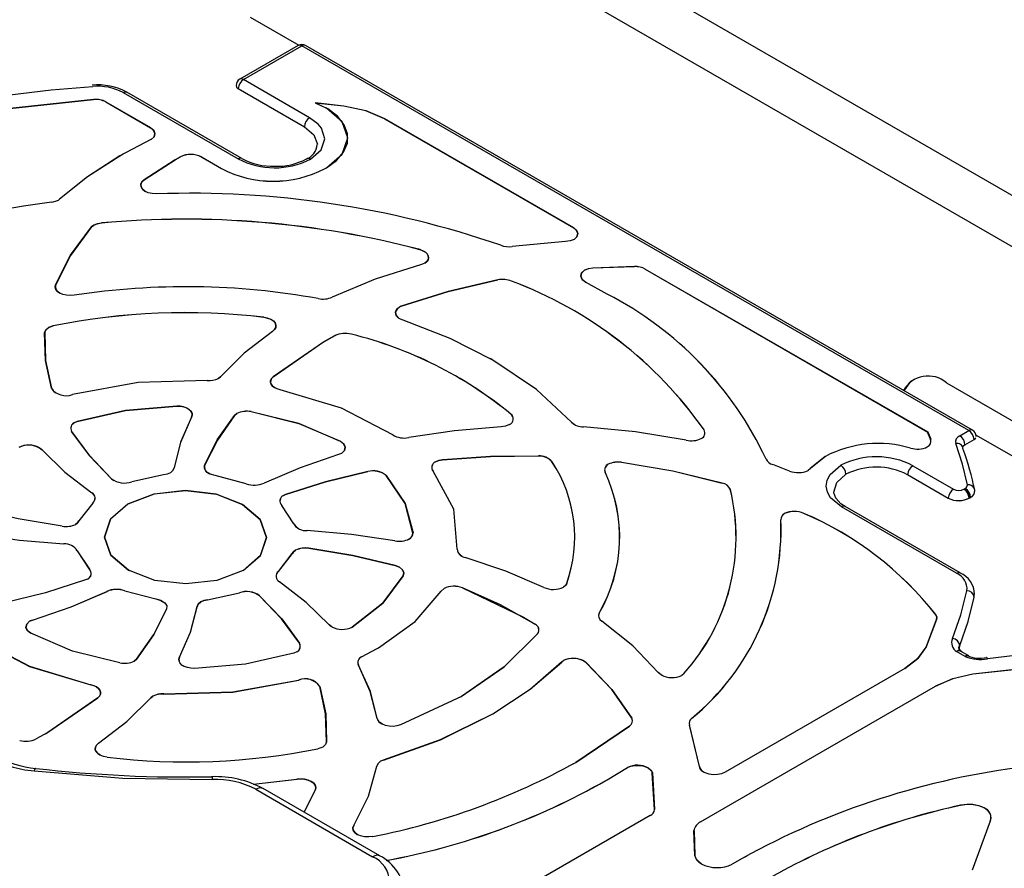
# Model space of a CAD drawing. Header units: millimetres. Extents: x 0 to 1397, y 0 to 1080.
# Tile 24 of 27: x 1110 to 1177, y 934 to 992. Entities that reach past the tile are written whole.
import ezdxf

# ---------------------------------------------------------------- set-up
doc = ezdxf.new("R2010")
doc.units = ezdxf.units.MM
doc.header["$LTSCALE"] = 5

msp = doc.modelspace()

# ---------------------------------------------------------------- linework, layer by layer
for p, q in [((1128.748, 1008.434), (1253.057, 936.672)), ((1250.034, 934.927), (1125.725, 1006.689)), ((1125.833, 992.337), (1129.139, 990.429)), ((1129.103, 990.41), (1125.127, 988.115)), ((1125.377, 988.09), (1129.353, 990.385)), ((1174.702, 964.206), (1129.353, 990.385)), ((1174.952, 964.23), (1129.603, 990.41)), ((1129.879, 985.491), (1125.377, 988.09)), ((1117.197, 987.205), (1125.023, 982.687)), ((1125.272, 982.712), (1117.443, 987.232)), ((1125.023, 987.478), (1129.526, 984.879)), ((1108.509, 986.013), (1115.184, 986.734)), ((1115.185, 986.729), (1108.51, 986.008)), ((1115.184, 986.734), (1115.185, 986.729)), ((1116.029, 986.565), (1116.026, 986.561)), ((1116.026, 986.561), (1119.057, 984.811)), ((1116.029, 986.565), (1119.06, 984.815)), ((1130.252, 986.51), (1132.214, 986.292)), ((1130.252, 986.51), (1131.017, 986.148)), ((1132.213, 986.287), (1130.268, 986.503)), ((1132.213, 986.287), (1132.214, 986.292)), ((1134.97, 985.428), (1134.967, 985.423)), ((1134.967, 985.423), (1147.813, 978.008)), ((1134.97, 985.428), (1147.815, 978.012)), ((1119.057, 984.811), (1119.06, 984.815)), ((1119.081, 983.997), (1116.97, 982.886)), ((1119.105, 984.009), (1119.081, 983.997)), ((1117.204, 983.009), (1116.967, 982.885)), ((1116.97, 982.886), (1116.967, 982.885)), ((1120.732, 982.626), (1121.087, 982.826)), ((1121.089, 982.822), (1120.734, 982.622)), ((1121.089, 982.822), (1121.087, 982.826)), ((1122.518, 982.819), (1122.516, 982.815)), ((1122.516, 982.815), (1123.881, 982.026)), ((1122.518, 982.819), (1123.884, 982.031)), ((1118.622, 981.269), (1120.732, 982.626)), ((1120.734, 982.622), (1118.625, 981.265)), ((1120.734, 982.622), (1120.732, 982.626)), ((1123.881, 982.026), (1123.884, 982.031)), ((1130.925, 982.03), (1130.971, 982.057)), ((1130.925, 982.03), (1130.927, 982.026)), ((1130.927, 982.026), (1130.973, 982.053)), ((1130.971, 982.057), (1131.017, 982.084)), ((1130.971, 982.057), (1130.973, 982.053)), ((1130.973, 982.053), (1131.02, 982.08)), ((1131.017, 982.084), (1131.02, 982.08)), ((1118.625, 981.265), (1118.622, 981.269)), ((1112.773, 979.863), (1112.87, 979.938)), ((1112.873, 979.94), (1112.775, 979.864)), ((1112.87, 979.938), (1112.873, 979.94)), ((1115.051, 978.062), (1115.198, 978.188)), ((1115.201, 978.184), (1115.054, 978.059)), ((1115.201, 978.184), (1115.198, 978.188)), ((1115.719, 978.324), (1115.718, 978.328)), ((1115.054, 978.059), (1115.051, 978.062)), ((1147.813, 978.008), (1147.815, 978.012)), ((1147.283, 977.062), (1143.658, 976.728)), ((1137.381, 976.508), (1137.382, 976.513)), ((1137.714, 975.59), (1137.477, 975.5)), ((1148.566, 975.12), (1148.564, 975.124)), ((1149.131, 975.268), (1151.965, 975.365)), ((1151.965, 975.36), (1149.131, 975.263)), ((1149.131, 975.263), (1149.131, 975.268)), ((1151.965, 975.36), (1151.965, 975.365)), ((1152.7, 975.192), (1152.698, 975.188)), ((1152.698, 975.188), (1171.9, 964.103)), ((1152.7, 975.192), (1171.903, 964.107)), ((1112.602, 974.11), (1112.605, 974.106)), ((1142.68, 974.453), (1142.678, 974.458)), ((1143.605, 974.37), (1143.607, 974.374)), ((1150.109, 973.494), (1148.646, 974.297)), ((1150.112, 973.492), (1149.859, 973.631)), ((1150.109, 973.494), (1150.112, 973.492)), ((1135.974, 972.607), (1136.105, 972.663)), ((1135.977, 972.602), (1135.974, 972.607)), ((1136.107, 972.658), (1135.977, 972.602)), ((1136.107, 972.658), (1136.105, 972.663)), ((1126.772, 971.904), (1126.773, 971.909)), ((1111.863, 970.848), (1111.86, 970.851)), ((1112.113, 971.217), (1112.443, 971.329)), ((1112.113, 971.217), (1112.116, 971.213)), ((1112.444, 971.324), (1112.116, 971.213)), ((1112.444, 971.324), (1112.443, 971.329)), ((1127.351, 970.954), (1127.349, 970.953)), ((1132.717, 970.757), (1132.718, 970.762)), ((1127.396, 967.869), (1130.815, 970.232)), ((1130.817, 970.228), (1127.399, 967.865)), ((1130.815, 970.232), (1131.589, 970.662)), ((1130.817, 970.228), (1130.815, 970.232)), ((1131.591, 970.658), (1130.817, 970.228)), ((1131.591, 970.658), (1131.589, 970.662)), ((1142.334, 969.002), (1142.143, 969.099)), ((1142.331, 969.004), (1142.334, 969.002)), ((1123.668, 967.749), (1123.809, 967.869)), ((1123.812, 967.871), (1123.67, 967.751)), ((1123.809, 967.869), (1123.812, 967.871)), ((1127.399, 967.865), (1127.396, 967.869)), ((1173.172, 967.459), (1202.588, 950.478)), ((1112.32, 967.087), (1112.316, 967.089)), ((1120.841, 965.867), (1120.84, 965.872)), ((1125.897, 965.487), (1125.898, 965.492)), ((1113.883, 964.742), (1114.075, 964.819)), ((1113.883, 964.742), (1113.885, 964.737)), ((1114.077, 964.814), (1113.885, 964.737)), ((1114.077, 964.814), (1114.075, 964.819)), ((1121.853, 965.107), (1121.85, 965.105)), ((1124.768, 965.23), (1124.927, 965.37)), ((1124.771, 965.226), (1124.768, 965.23)), ((1124.929, 965.366), (1124.771, 965.226)), ((1124.929, 965.366), (1124.927, 965.37)), ((1143.559, 965.318), (1143.562, 965.322)), ((1147.688, 964.769), (1147.691, 964.767)), ((1113.694, 964.148), (1113.69, 964.15)), ((1135.527, 963.906), (1134.352, 964.519)), ((1156.699, 964.243), (1156.702, 964.247)), ((1171.9, 964.103), (1171.903, 964.107)), ((1172.103, 963.61), (1171.9, 964.103)), ((1171.903, 964.107), (1172.106, 963.613)), ((1174.082, 963.847), (1174.702, 964.206)), ((1131.969, 963.47), (1131.971, 963.475)), ((1135.525, 963.907), (1135.527, 963.906)), ((1172.103, 963.61), (1172.106, 963.613)), ((1174.435, 963.235), (1175.056, 963.593)), ((1175.192, 963.897), (1200.329, 949.386)), ((1111.504, 963.038), (1111.686, 962.896)), ((1111.686, 962.896), (1111.683, 962.892)), ((1132.042, 962.654), (1131.844, 962.575)), ((1138.43, 962.069), (1138.428, 962.073)), ((1138.923, 962.206), (1138.922, 962.211)), ((1145.439, 962.47), (1145.439, 962.474)), ((1146.357, 962.081), (1146.36, 962.084)), ((1160.915, 962.258), (1160.919, 962.256)), ((1164.941, 962.444), (1163.921, 961.623)), ((1164.943, 962.445), (1163.925, 961.625)), ((1120.657, 961.661), (1120.661, 961.663)), ((1122.734, 961.839), (1122.738, 961.836)), ((1133.832, 961.413), (1133.831, 961.418)), ((1138.27, 961.435), (1138.267, 961.437)), ((1150.184, 961.91), (1150.182, 961.914)), ((1151.083, 962.041), (1151.083, 962.046)), ((1162.509, 961.45), (1161.364, 961.891)), ((1163.921, 961.623), (1163.768, 961.489)), ((1163.925, 961.625), (1163.77, 961.49)), ((1163.921, 961.623), (1163.925, 961.625)), ((1170.892, 961.815), (1173.658, 960.218)), ((1116.409, 960.92), (1116.406, 960.922)), ((1116.409, 960.92), (1116.574, 960.817)), ((1119.947, 961.195), (1117.781, 960.72)), ((1125.572, 960.586), (1123.459, 961.135)), ((1135.079, 961.138), (1135.082, 961.142)), ((1149.965, 961.37), (1149.962, 961.372)), ((1170.538, 961.203), (1173.305, 959.606)), ((1157.929, 960.627), (1157.93, 960.632)), ((1158.481, 960.19), (1158.484, 960.193)), ((1174.366, 960.218), (1174.409, 960.247)), ((1174.409, 960.247), (1174.459, 960.271)), ((1115.059, 959.97), (1115.062, 959.974)), ((1128.102, 959.792), (1128.239, 959.85)), ((1128.102, 959.792), (1128.105, 959.787)), ((1128.241, 959.846), (1128.105, 959.787)), ((1128.241, 959.846), (1128.239, 959.85)), ((1174.764, 959.64), (1174.719, 959.612)), ((1174.764, 959.64), (1174.812, 959.666)), ((1174.764, 959.633), (1174.764, 959.64)), ((1115.128, 959.273), (1114.177, 958.053)), ((1115.13, 959.275), (1114.181, 958.055)), ((1115.13, 959.275), (1115.128, 959.273)), ((1117.517, 959.206), (1117.515, 959.21)), ((1128.805, 957.86), (1127.982, 959.11)), ((1127.985, 959.108), (1127.982, 959.11)), ((1128.808, 957.857), (1127.985, 959.108)), ((1173.86, 954.494), (1166.035, 959.011)), ((1174.11, 954.519), (1166.285, 959.036)), ((1114.177, 958.053), (1114.181, 958.055)), ((1161.918, 958.133), (1161.915, 958.136)), ((1162.17, 958.551), (1162.168, 958.555)), ((1163.485, 958.571), (1163.482, 958.566)), ((1128.805, 957.86), (1128.808, 957.857)), ((1136.903, 957.233), (1136.906, 957.236)), ((1113.172, 956.489), (1113.172, 956.493)), ((1128.921, 956.061), (1128.918, 956.066)), ((1129.826, 956.192), (1129.827, 956.197)), ((1139.91, 956.145), (1139.913, 956.142)), ((1114.076, 956.028), (1114.073, 956.024)), ((1114.073, 956.024), (1114.896, 954.774)), ((1114.076, 956.028), (1114.899, 954.777)), ((1127.751, 954.612), (1128.7, 955.832)), ((1127.753, 954.608), (1128.704, 955.828)), ((1128.704, 955.828), (1128.7, 955.832)), ((1114.896, 954.774), (1114.899, 954.777)), ((1135.7, 955.018), (1135.701, 955.023)), ((1114.779, 954.096), (1114.642, 954.037)), ((1127.751, 954.612), (1127.753, 954.608)), ((1136.245, 954.314), (1136.248, 954.317)), ((1127.822, 953.912), (1127.819, 953.914)), ((1138.823, 953.279), (1139.015, 953.464)), ((1139.017, 953.46), (1138.827, 953.275)), ((1139.017, 953.46), (1139.015, 953.464)), ((1140.271, 953.501), (1140.273, 953.505)), ((1140.273, 953.505), (1144.413, 951.505)), ((1147.361, 953.809), (1147.365, 953.812)), ((1116.101, 953.257), (1116.099, 953.261)), ((1117.309, 953.301), (1117.307, 953.296)), ((1117.307, 953.296), (1119.421, 952.748)), ((1117.309, 953.301), (1119.422, 952.753)), ((1119.421, 952.748), (1119.422, 952.753)), ((1122.934, 952.692), (1125.1, 953.167)), ((1122.934, 952.692), (1122.935, 952.687)), ((1122.935, 952.687), (1125.102, 953.162)), ((1125.102, 953.162), (1125.1, 953.167)), ((1126.472, 952.961), (1126.475, 952.965)), ((1138.827, 953.275), (1138.823, 953.279)), ((1175.071, 952.859), (1175.073, 953.061)), ((1120.147, 952.048), (1120.143, 952.046)), ((1122.224, 952.221), (1122.22, 952.224)), ((1122.473, 952.554), (1122.47, 952.558)), ((1144.413, 951.505), (1145.202, 951.033)), ((1149.566, 951.79), (1149.569, 951.786)), ((1172.446, 951.674), (1172.449, 951.677)), ((1110.839, 951.234), (1111.037, 951.312)), ((1110.841, 951.229), (1110.839, 951.234)), ((1111.039, 951.308), (1110.841, 951.229)), ((1111.037, 951.312), (1111.039, 951.308)), ((1131.377, 950.849), (1131.195, 950.991)), ((1131.195, 950.991), (1131.198, 950.99)), ((1131.328, 950.88), (1131.198, 950.99)), ((1145.199, 951.028), (1145.202, 951.033)), ((1149.751, 951.235), (1149.749, 951.236)), ((1171.791, 949.476), (1172.508, 951.337)), ((1172.511, 951.34), (1171.795, 949.478)), ((1172.508, 951.337), (1172.511, 951.34)), ((1145.377, 950.382), (1145.38, 950.384)), ((1129.187, 949.734), (1129.191, 949.737)), ((1133.413, 948.814), (1134.46, 949.374)), ((1133.415, 948.81), (1134.463, 949.37)), ((1134.46, 949.374), (1134.506, 949.401)), ((1134.46, 949.374), (1134.463, 949.37)), ((1134.463, 949.37), (1134.509, 949.397)), ((1134.506, 949.401), (1134.553, 949.428)), ((1134.506, 949.401), (1134.509, 949.397)), ((1134.509, 949.397), (1134.555, 949.423)), ((1134.553, 949.428), (1134.555, 949.423)), ((1171.791, 949.476), (1171.795, 949.478)), ((1121.028, 948.78), (1121.031, 948.776)), ((1128.998, 949.146), (1128.806, 949.068)), ((1133.4, 948.808), (1133.413, 948.814)), ((1133.402, 948.804), (1133.4, 948.808)), ((1133.415, 948.81), (1133.402, 948.804)), ((1133.413, 948.814), (1133.415, 948.81)), ((1174.451, 948.841), (1173.872, 949.174)), ((1174.701, 948.865), (1174.122, 949.199)), ((1174.222, 949.141), (1174.122, 949.199)), ((1117.952, 948.515), (1118.11, 948.656)), ((1118.113, 948.657), (1117.954, 948.517)), ((1118.11, 948.656), (1118.113, 948.657)), ((1133.197, 948.237), (1133.194, 948.239)), ((1147.013, 948.459), (1147.131, 948.553)), ((1147.016, 948.455), (1147.013, 948.459)), ((1147.133, 948.549), (1147.016, 948.455)), ((1147.133, 948.549), (1147.131, 948.553)), ((1148.528, 948.527), (1148.67, 948.424)), ((1148.67, 948.424), (1148.667, 948.42)), ((1170.347, 948.012), (1158.125, 940.956)), ((1170.35, 948.014), (1158.127, 940.958)), ((1170.35, 948.014), (1170.347, 948.012)), ((1174.977, 947.641), (1181.404, 948.345)), ((1181.405, 948.34), (1174.978, 947.637)), ((1153.785, 947.575), (1153.584, 947.739)), ((1153.584, 947.739), (1153.587, 947.737)), ((1155.336, 947.685), (1155.18, 947.548)), ((1155.339, 947.687), (1155.182, 947.549)), ((1155.336, 947.685), (1155.339, 947.687)), ((1174.978, 947.637), (1174.977, 947.641)), ((1114.998, 946.904), (1115, 946.909)), ((1129.133, 947.225), (1129.131, 947.23)), ((1130.562, 946.795), (1130.565, 946.798)), ((1156.454, 937.579), (1172.44, 946.807)), ((1156.457, 937.574), (1172.443, 946.803)), ((1172.443, 946.803), (1172.44, 946.807)), ((1112.064, 943.654), (1115.482, 946.016)), ((1115.485, 946.018), (1112.066, 943.655)), ((1115.485, 946.018), (1115.482, 946.016)), ((1119.069, 946.016), (1119.211, 946.136)), ((1119.072, 946.012), (1119.069, 946.016)), ((1119.213, 946.132), (1119.072, 946.012)), ((1119.213, 946.132), (1119.211, 946.136)), ((1119.964, 946.282), (1119.964, 946.277)), ((1140.194, 946.117), (1136.047, 944.173)), ((1140.065, 946.057), (1140.192, 946.116)), ((1140.192, 946.116), (1140.194, 946.117)), ((1142.238, 944.884), (1142.285, 944.91)), ((1142.238, 944.884), (1142.241, 944.879)), ((1142.241, 944.879), (1142.287, 944.906)), ((1142.285, 944.91), (1142.331, 944.937)), ((1142.285, 944.91), (1142.287, 944.906)), ((1142.287, 944.906), (1142.334, 944.933)), ((1142.331, 944.937), (1142.334, 944.933)), ((1134.469, 944.613), (1134.472, 944.61)), ((1147.97, 941.626), (1151.631, 944.092)), ((1151.634, 944.093), (1147.972, 941.627)), ((1151.631, 944.092), (1151.634, 944.093)), ((1151.776, 944.626), (1151.78, 944.63)), ((1156.384, 941.344), (1155.712, 944.17)), ((1155.716, 944.167), (1155.712, 944.17)), ((1156.388, 941.341), (1155.716, 944.167)), ((1155.841, 944.612), (1155.844, 944.609)), ((1112.066, 943.655), (1111.292, 943.225)), ((1111.921, 943.574), (1112.064, 943.654)), ((1112.064, 943.654), (1112.066, 943.655)), ((1115.53, 942.933), (1115.532, 942.929)), ((1130.768, 942.67), (1130.438, 942.558)), ((1131.018, 943.033), (1131.021, 943.036)), ((1134.451, 941.376), (1134.447, 941.379)), ((1134.697, 941.71), (1134.903, 941.791)), ((1134.699, 941.706), (1134.697, 941.71)), ((1134.905, 941.787), (1134.699, 941.706)), ((1134.903, 941.791), (1134.905, 941.787)), ((1147.777, 941.526), (1147.97, 941.626)), ((1147.97, 941.626), (1147.972, 941.627)), ((1156.384, 941.344), (1156.388, 941.341)), ((1150.109, 940.447), (1151.491, 941.285)), ((1150.112, 940.443), (1151.494, 941.281)), ((1151.494, 941.281), (1151.491, 941.285)), ((1153.183, 940.905), (1153.179, 940.902)), ((1153.33, 938.411), (1153.179, 940.902)), ((1153.183, 940.905), (1153.333, 938.414)), ((1126.053, 940.149), (1129.018, 940.478)), ((1126.064, 940.145), (1129.019, 940.474)), ((1129.019, 940.474), (1129.018, 940.478)), ((1150.016, 940.393), (1150.063, 940.42)), ((1150.016, 940.393), (1150.019, 940.389)), ((1150.019, 940.389), (1150.065, 940.416)), ((1150.063, 940.42), (1150.109, 940.447)), ((1150.063, 940.42), (1150.065, 940.416)), ((1150.065, 940.416), (1150.112, 940.443)), ((1150.109, 940.447), (1150.112, 940.443)), ((1126.215, 939.793), (1134.154, 935.21)), ((1134.654, 935.259), (1126.715, 939.842)), ((1129.498, 938.236), (1130.276, 939.775)), ((1130.279, 939.778), (1129.499, 938.235)), ((1130.279, 939.778), (1130.276, 939.775)), ((1174.144, 938.702), (1174.143, 938.707)), ((1153.032, 938.017), (1136.907, 928.708)), ((1153.035, 938.018), (1136.909, 928.709)), ((1153.035, 938.018), (1153.032, 938.017)), ((1153.33, 938.411), (1153.333, 938.414)), ((1132.876, 937.341), (1132.88, 937.337)), ((1156.454, 937.579), (1156.457, 937.574)), ((1176.146, 937.62), (1174.925, 934.282)), ((1176.149, 937.622), (1174.928, 934.285)), ((1176.149, 937.622), (1176.146, 937.62)), ((1156.065, 935.287), (1156.009, 936.983)), ((1156.013, 936.98), (1156.009, 936.983)), ((1156.013, 936.98), (1156.069, 935.285)), ((1156.069, 935.285), (1156.065, 935.287)), ((1159.284, 935.094), (1158.613, 934.699)), ((1159.286, 935.096), (1158.616, 934.701)), ((1159.596, 935.252), (1159.284, 935.094)), ((1159.286, 935.096), (1159.284, 935.094))]:
    msp.add_line(p, q)
at = {"flags": 128}
for points in [[(1129.353, 990.385), (1129.218, 990.432), (1129.103, 990.41), (1129.103, 990.41)], [(1109.499, 987.05), (1112.303, 987.377), (1115.132, 987.617)], [(1124.877, 987.682), (1124.915, 987.572), (1125.023, 987.478)], [(1117.197, 987.205), (1117.332, 987.252), (1117.447, 987.23)], [(1134.967, 985.423), (1133.699, 985.97), (1132.213, 986.287)], [(1132.214, 986.292), (1133.7, 985.975), (1134.97, 985.428)], [(1129.925, 982.661), (1130.652, 983.308), (1130.904, 984.053), (1130.68, 984.774), (1130.453, 985.055), (1129.879, 985.491)], [(1131.02, 982.08), (1131.706, 982.574), (1132.188, 983.144), (1132.441, 983.76), (1132.455, 984.394), (1132.228, 985.014), (1131.772, 985.59), (1131.107, 986.095), (1130.979, 986.157)], [(1131.017, 982.084), (1132.097, 983.016), (1132.476, 984.116), (1132.097, 985.216), (1131.017, 986.148)], [(1129.526, 984.879), (1130.17, 984.326), (1130.401, 983.682)], [(1119.102, 984.007), (1119.296, 984.197), (1119.355, 984.414), (1119.272, 984.629), (1119.057, 984.811)], [(1119.06, 984.815), (1119.275, 984.633), (1119.359, 984.417), (1119.299, 984.199), (1119.105, 984.009)], [(1116.967, 982.885), (1114.777, 981.477), (1112.87, 979.938)], [(1116.97, 982.886), (1114.779, 981.479), (1112.873, 979.94)], [(1119.468, 980.309), (1119.176, 980.325), (1118.904, 980.388), (1118.675, 980.492), (1118.506, 980.631), (1118.412, 980.791), (1118.4, 980.96), (1118.472, 981.123), (1118.622, 981.269)], [(1118.625, 981.265), (1118.476, 981.12), (1118.404, 980.957), (1118.415, 980.788), (1118.509, 980.629), (1118.677, 980.491), (1118.706, 980.478)], [(1112.775, 979.864), (1112.567, 979.782), (1112.332, 979.732)], [(1115.198, 978.188), (1115.441, 978.28), (1115.718, 978.328)], [(1115.719, 978.324), (1115.442, 978.275), (1115.201, 978.184)], [(1112.602, 974.11), (1113.622, 976.128), (1115.051, 978.062)], [(1115.054, 978.059), (1113.625, 976.125), (1112.605, 974.106)], [(1147.858, 977.204), (1148.051, 977.394), (1148.11, 977.611), (1148.027, 977.826), (1147.813, 978.008)], [(1147.815, 978.012), (1148.03, 977.83), (1148.114, 977.614), (1148.054, 977.396), (1147.86, 977.206)], [(1147.86, 977.206), (1147.591, 977.107), (1147.283, 977.062)], [(1137.712, 975.588), (1137.845, 975.7), (1137.931, 975.826), (1137.965, 975.961), (1137.944, 976.096), (1137.87, 976.225), (1137.746, 976.34), (1137.58, 976.437), (1137.381, 976.508)], [(1137.382, 976.513), (1137.582, 976.441), (1137.749, 976.344), (1137.873, 976.228), (1137.947, 976.099), (1137.968, 975.963), (1137.935, 975.829), (1137.848, 975.702), (1137.714, 975.59)], [(1137.477, 975.5), (1134.332, 974.499), (1131.42, 973.286)], [(1148.646, 974.297), (1148.41, 974.48), (1148.311, 974.701), (1148.365, 974.927), (1148.564, 975.124)], [(1148.566, 975.12), (1148.369, 974.924), (1148.315, 974.698), (1148.413, 974.478), (1148.648, 974.296)], [(1148.564, 975.124), (1148.828, 975.221), (1149.131, 975.268)], [(1149.131, 975.263), (1148.83, 975.217), (1148.566, 975.12)], [(1113.863, 973.409), (1113.603, 973.389), (1113.343, 973.407), (1113.1, 973.464), (1112.889, 973.554), (1112.726, 973.672), (1112.619, 973.81), (1112.577, 973.959), (1112.602, 974.11)], [(1136.105, 972.663), (1139.299, 973.674), (1142.678, 974.458)], [(1142.68, 974.453), (1139.3, 973.669), (1136.107, 972.658)], [(1136.231, 971.706), (1136.049, 971.783), (1135.901, 971.882), (1135.794, 971.996), (1135.733, 972.121), (1135.722, 972.251), (1135.759, 972.38), (1135.845, 972.5), (1135.974, 972.607)], [(1135.977, 972.602), (1135.848, 972.496), (1135.763, 972.376), (1135.725, 972.248), (1135.737, 972.119), (1135.798, 971.994), (1135.904, 971.88), (1136.03, 971.796)], [(1127.349, 970.953), (1127.489, 971.08), (1127.568, 971.224), (1127.581, 971.375), (1127.527, 971.523), (1127.41, 971.658), (1127.237, 971.771), (1127.02, 971.855), (1126.772, 971.904)], [(1126.773, 971.909), (1127.021, 971.86), (1127.239, 971.775), (1127.413, 971.662), (1127.53, 971.526), (1127.584, 971.378), (1127.571, 971.227), (1127.492, 971.082), (1127.351, 970.954)], [(1142.331, 969.004), (1139.434, 970.47), (1136.231, 971.706)], [(1111.86, 970.851), (1111.932, 971.047), (1112.113, 971.217)], [(1112.316, 967.089), (1111.913, 968.963), (1111.86, 970.851)], [(1111.863, 970.848), (1111.935, 971.043), (1112.116, 971.213)], [(1111.863, 970.848), (1111.917, 968.961), (1112.32, 967.087)], [(1127.349, 970.953), (1125.433, 969.467), (1123.809, 967.869)], [(1127.351, 970.954), (1125.436, 969.468), (1123.812, 967.871)], [(1147.688, 964.769), (1145.294, 967.006), (1142.331, 969.004)], [(1147.691, 964.767), (1145.296, 967.004), (1142.334, 969.002)], [(1122.917, 967.606), (1118.228, 967.47), (1113.75, 966.657)], [(1127.881, 966.979), (1127.674, 967.039), (1127.495, 967.125), (1127.355, 967.232), (1127.26, 967.355), (1127.216, 967.487), (1127.225, 967.621), (1127.286, 967.751), (1127.396, 967.869)], [(1127.399, 967.865), (1127.289, 967.747), (1127.228, 967.618), (1127.22, 967.484), (1127.264, 967.353), (1127.358, 967.231), (1127.498, 967.124), (1127.523, 967.111)], [(1171.013, 967.678), (1170.742, 967.543), (1170.265, 966.88)], [(1135.525, 963.907), (1132.044, 965.725), (1127.881, 966.979)], [(1114.075, 964.819), (1117.354, 965.568), (1120.84, 965.872)], [(1120.841, 965.867), (1117.355, 965.564), (1114.077, 964.814)], [(1120.84, 965.872), (1121.083, 965.86), (1121.313, 965.816), (1121.519, 965.741), (1121.689, 965.64), (1121.812, 965.52), (1121.883, 965.385), (1121.897, 965.245), (1121.853, 965.107)], [(1121.85, 965.105), (1121.893, 965.243), (1121.88, 965.382), (1121.809, 965.516), (1121.686, 965.636), (1121.517, 965.737), (1121.312, 965.811), (1121.082, 965.855), (1120.841, 965.867)], [(1131.969, 963.47), (1129.133, 964.679), (1125.897, 965.487)], [(1125.898, 965.492), (1129.134, 964.684), (1131.971, 963.475)], [(1121.85, 965.105), (1121.099, 963.401), (1120.657, 961.661)], [(1121.853, 965.107), (1121.102, 963.403), (1120.661, 961.663)], [(1122.734, 961.839), (1123.601, 963.564), (1124.768, 965.23)], [(1124.771, 965.226), (1123.604, 963.561), (1122.738, 961.836)], [(1147.691, 964.767), (1147.834, 964.647), (1147.886, 964.62)], [(1116.406, 960.922), (1114.905, 962.496), (1113.69, 964.15)], [(1113.694, 964.148), (1114.908, 962.494), (1116.409, 960.92)], [(1142.894, 964.465), (1139.719, 964.196), (1136.615, 963.729)], [(1143.475, 964.609), (1143.204, 964.51), (1142.894, 964.465)], [(1155.49, 963.545), (1152.04, 964.122), (1148.495, 964.452)], [(1132.04, 962.652), (1132.237, 962.847), (1132.292, 963.07), (1132.198, 963.288), (1131.969, 963.47)], [(1131.971, 963.475), (1132.201, 963.292), (1132.295, 963.073), (1132.24, 962.849), (1132.042, 962.654)], [(1175.056, 963.593), (1175.127, 963.645), (1175.176, 963.705)], [(1111.683, 962.892), (1113.24, 961.38), (1115.059, 959.97)], [(1111.686, 962.896), (1113.243, 961.384), (1115.062, 959.974)], [(1174.601, 960.509), (1174.262, 961.92), (1173.81, 963.32)], [(1174.31, 963.113), (1174.358, 963.178), (1174.435, 963.235)], [(1131.844, 962.575), (1129.226, 961.676), (1126.782, 960.626)], [(1138.428, 962.073), (1138.659, 962.162), (1138.922, 962.211)], [(1138.923, 962.206), (1138.66, 962.157), (1138.43, 962.069)], [(1138.922, 962.211), (1142.168, 962.444), (1145.439, 962.474)], [(1145.439, 962.47), (1142.169, 962.439), (1138.923, 962.206)], [(1120.408, 961.328), (1120.578, 961.483), (1120.657, 961.661)], [(1120.661, 961.663), (1120.582, 961.485), (1120.411, 961.329)], [(1123.459, 961.135), (1123.11, 961.234), (1122.851, 961.402), (1122.719, 961.614), (1122.734, 961.839)], [(1128.239, 959.85), (1130.966, 960.716), (1133.831, 961.418)], [(1133.832, 961.413), (1130.967, 960.712), (1128.241, 959.846)], [(1139.91, 956.145), (1139.676, 958.852), (1138.267, 961.437)], [(1139.913, 956.142), (1139.679, 958.849), (1138.27, 961.435)], [(1151.083, 962.046), (1154.58, 961.457), (1157.93, 960.632)], [(1157.929, 960.627), (1154.579, 961.452), (1151.083, 962.041)], [(1166.035, 959.011), (1165.304, 959.629), (1165.087, 960.015), (1165.01, 960.42), (1165.073, 960.825), (1165.277, 961.214), (1165.989, 961.842)], [(1120.411, 961.329), (1120.194, 961.245), (1119.947, 961.195)], [(1136.903, 957.233), (1136.377, 959.246), (1135.079, 961.138)], [(1135.082, 961.142), (1136.381, 959.249), (1136.906, 957.236)], [(1165.513, 960.004), (1165.51, 960.013), (1165.719, 960.668), (1166.342, 961.229)], [(1117.515, 959.21), (1119.315, 959.889), (1121.427, 960.122), (1123.534, 959.874), (1125.32, 959.183), (1126.517, 958.152), (1126.946, 956.936), (1126.542, 955.716), (1125.366, 954.677)], [(1125.364, 954.676), (1126.539, 955.714), (1126.943, 956.933), (1126.514, 958.149), (1125.318, 959.179), (1123.533, 959.87), (1121.427, 960.117), (1119.316, 959.884), (1117.517, 959.206)], [(1166.285, 959.036), (1166.006, 959.223), (1165.647, 959.602), (1165.514, 959.959), (1165.523, 960.015)], [(1113.054, 957.69), (1110.065, 958.191), (1107.18, 958.864)], [(1125.366, 954.677), (1123.566, 953.998), (1121.454, 953.765), (1119.347, 954.013), (1117.561, 954.704), (1116.364, 955.735), (1115.935, 956.951), (1116.339, 958.171), (1117.515, 959.21)], [(1117.517, 959.206), (1116.342, 958.167), (1115.938, 956.949), (1116.367, 955.733), (1117.563, 954.703), (1117.603, 954.687)], [(1113.96, 957.82), (1114.092, 957.93), (1114.177, 958.053)], [(1114.181, 958.055), (1114.095, 957.931), (1113.963, 957.822)], [(1128.808, 957.857), (1128.923, 957.684), (1129.096, 957.561)], [(1135.675, 956.705), (1132.723, 957.139), (1129.709, 957.394)], [(1107.205, 957.177), (1110.157, 956.744), (1113.172, 956.489)], [(1107.206, 957.182), (1110.158, 956.748), (1113.172, 956.493)], [(1128.7, 955.832), (1128.786, 955.956), (1128.918, 956.066)], [(1128.921, 956.061), (1128.789, 955.952), (1128.704, 955.828)], [(1135.7, 955.018), (1132.815, 955.692), (1129.826, 956.192)], [(1129.827, 956.197), (1132.816, 955.696), (1135.701, 955.023)], [(1145.803, 953.531), (1143.229, 954.637), (1140.461, 955.575)], [(1136.245, 954.314), (1136.287, 954.522), (1136.2, 954.725), (1135.996, 954.898), (1135.7, 955.018)], [(1135.701, 955.023), (1135.998, 954.902), (1136.203, 954.729), (1136.29, 954.525), (1136.248, 954.317)], [(1114.642, 954.037), (1111.915, 953.171), (1109.05, 952.469)], [(1132.774, 950.823), (1134.854, 952.455), (1136.245, 954.314)], [(1136.248, 954.317), (1134.857, 952.457), (1132.777, 950.825)], [(1173.86, 954.494), (1173.995, 954.541), (1174.11, 954.519)], [(1131.195, 950.991), (1129.638, 952.503), (1127.819, 953.914)], [(1131.198, 950.99), (1129.641, 952.501), (1127.822, 953.912)], [(1145.199, 951.028), (1142.85, 952.341), (1140.271, 953.501)], [(1147.361, 953.809), (1147.275, 953.666), (1147.129, 953.54)], [(1147.365, 953.812), (1147.278, 953.668), (1147.132, 953.542)], [(1111.037, 951.312), (1113.655, 952.211), (1116.099, 953.261)], [(1111.039, 951.308), (1113.657, 952.207), (1116.101, 953.257)], [(1119.421, 952.748), (1119.769, 952.648), (1120.027, 952.481), (1120.159, 952.27), (1120.143, 952.046)], [(1119.422, 952.753), (1119.771, 952.653), (1120.03, 952.485), (1120.162, 952.273), (1120.147, 952.048)], [(1122.47, 952.558), (1122.687, 952.642), (1122.934, 952.692)], [(1122.935, 952.687), (1122.689, 952.638), (1122.473, 952.554)], [(1129.187, 949.734), (1127.973, 951.388), (1126.472, 952.961)], [(1126.475, 952.965), (1127.976, 951.391), (1129.191, 949.737)], [(1134.553, 949.428), (1137.05, 951.22), (1138.823, 953.279)], [(1134.555, 949.423), (1137.053, 951.216), (1138.827, 953.275)], [(1173.593, 950.05), (1174.159, 951.668), (1174.575, 953.302)], [(1174.08, 949.579), (1174.652, 951.211), (1175.071, 952.859)], [(1118.11, 948.656), (1119.277, 950.321), (1120.143, 952.046)], [(1120.147, 952.048), (1119.28, 950.323), (1118.113, 948.657)], [(1121.028, 948.78), (1121.779, 950.484), (1122.22, 952.224)], [(1121.031, 948.776), (1121.782, 950.481), (1122.224, 952.221)], [(1122.22, 952.224), (1122.299, 952.402), (1122.47, 952.558)], [(1122.473, 952.554), (1122.303, 952.399), (1122.224, 952.221)], [(1172.508, 951.337), (1172.52, 951.508), (1172.446, 951.674)], [(1172.449, 951.677), (1172.523, 951.511), (1172.511, 951.34)], [(1110.91, 950.412), (1110.68, 950.595), (1110.586, 950.815), (1110.641, 951.038), (1110.839, 951.234)], [(1110.841, 951.229), (1110.645, 951.035), (1110.589, 950.812), (1110.683, 950.593), (1110.912, 950.411)], [(1153.584, 947.739), (1151.851, 949.555), (1149.749, 951.236)], [(1153.587, 947.737), (1151.854, 949.554), (1149.751, 951.235)], [(1116.983, 948.395), (1113.747, 949.203), (1110.91, 950.412)], [(1140.192, 946.116), (1143.101, 948.12), (1145.377, 950.382)], [(1145.38, 950.383), (1143.104, 948.122), (1140.194, 946.117)], [(1107.354, 949.976), (1110.835, 948.157), (1114.998, 946.904)], [(1107.356, 949.98), (1110.837, 948.162), (1115, 946.909)], [(1170.347, 948.012), (1171.24, 948.688), (1171.791, 949.476)], [(1171.795, 949.478), (1171.243, 948.69), (1170.35, 948.014)], [(1174.036, 949.293), (1174.021, 949.472), (1174.058, 949.548), (1174.072, 949.569), (1174.08, 949.58)], [(1174.222, 949.141), (1174.124, 949.225), (1174.061, 949.35), (1174.08, 949.579)], [(1122.041, 948.016), (1121.798, 948.027), (1121.568, 948.072), (1121.362, 948.146), (1121.192, 948.247), (1121.069, 948.367), (1120.998, 948.502), (1120.984, 948.642), (1121.028, 948.78)], [(1121.031, 948.776), (1120.988, 948.639), (1121.002, 948.499), (1121.072, 948.365), (1121.195, 948.245), (1121.364, 948.145)], [(1128.806, 949.068), (1125.527, 948.319), (1122.041, 948.016)], [(1174.122, 949.199), (1174.038, 949.276), (1174.036, 949.293)], [(1175.968, 948.679), (1175.925, 948.756), (1175.898, 948.758)], [(1181.6, 949.246), (1178.771, 949.006), (1175.968, 948.679)], [(1134.469, 944.613), (1134.003, 946.446), (1133.194, 948.239)], [(1134.472, 944.61), (1134.006, 946.443), (1133.197, 948.237)], [(1142.331, 944.937), (1144.872, 946.61), (1147.013, 948.459)], [(1142.334, 944.933), (1144.875, 946.606), (1147.016, 948.455)], [(1151.776, 944.626), (1150.418, 946.577), (1148.667, 948.42)], [(1148.67, 948.424), (1150.421, 946.581), (1151.78, 944.63)], [(1153.879, 947.527), (1153.712, 947.622), (1153.587, 947.737)], [(1172.44, 946.807), (1173.611, 947.323), (1174.977, 947.641)], [(1174.978, 947.637), (1173.613, 947.318), (1172.443, 946.803)], [(1115.482, 946.016), (1115.592, 946.134), (1115.653, 946.263), (1115.661, 946.397), (1115.617, 946.529), (1115.523, 946.651), (1115.383, 946.758), (1115.205, 946.844), (1114.998, 946.904)], [(1115, 946.909), (1115.207, 946.848), (1115.386, 946.762), (1115.526, 946.655), (1115.621, 946.532), (1115.665, 946.4), (1115.656, 946.266), (1115.595, 946.136), (1115.485, 946.018)], [(1119.964, 946.282), (1124.653, 946.417), (1129.131, 947.23)], [(1119.964, 946.277), (1124.654, 946.412), (1129.133, 947.225)], [(1131.018, 943.033), (1130.964, 944.921), (1130.562, 946.795)], [(1130.565, 946.798), (1130.968, 944.924), (1131.021, 943.036)], [(1115.53, 942.933), (1117.445, 944.419), (1119.069, 946.016)], [(1115.532, 942.929), (1117.448, 944.415), (1119.072, 946.012)], [(1134.903, 941.791), (1138.778, 943.173), (1142.238, 944.884)], [(1134.905, 941.787), (1138.78, 943.169), (1142.241, 944.879)], [(1136.047, 944.173), (1135.811, 944.107), (1135.554, 944.078), (1135.292, 944.087), (1135.043, 944.135), (1134.823, 944.218), (1134.647, 944.33), (1134.526, 944.465), (1134.469, 944.613)], [(1116.108, 941.978), (1115.86, 942.027), (1115.642, 942.112), (1115.468, 942.225), (1115.351, 942.361), (1115.297, 942.509), (1115.31, 942.66), (1115.389, 942.805), (1115.53, 942.933)], [(1115.532, 942.929), (1115.392, 942.801), (1115.313, 942.657), (1115.3, 942.506), (1115.354, 942.359), (1115.471, 942.224), (1115.606, 942.136)], [(1131.018, 943.033), (1130.946, 942.838), (1130.765, 942.669)], [(1131.021, 943.036), (1130.949, 942.84), (1130.768, 942.67)], [(1132.876, 937.341), (1133.875, 939.332), (1134.447, 941.379)], [(1132.88, 937.337), (1133.879, 939.329), (1134.451, 941.376)], [(1134.447, 941.379), (1134.527, 941.556), (1134.697, 941.71)], [(1134.699, 941.706), (1134.53, 941.552), (1134.451, 941.376)], [(1151.494, 941.281), (1151.725, 941.369), (1151.989, 941.419), (1152.266, 941.425), (1152.536, 941.387), (1152.779, 941.309), (1152.976, 941.197), (1153.112, 941.057), (1153.179, 940.902)], [(1158.127, 940.958), (1157.892, 940.857), (1157.617, 940.798), (1157.324, 940.787), (1157.038, 940.824), (1156.782, 940.907), (1156.578, 941.028), (1156.441, 941.178), (1156.384, 941.344)], [(1111.255, 941.22), (1111.248, 941.22), (1111.215, 941.197), (1111.178, 941.138), (1111.14, 941.043)], [(1111.14, 941.043), (1117.167, 940.553), (1123.252, 940.468)], [(1152.889, 941.26), (1153.088, 941.097), (1153.183, 940.905)], [(1123.233, 940.633), (1123.24, 940.626), (1123.252, 940.468)], [(1129.018, 940.478), (1129.278, 940.498), (1129.538, 940.48), (1129.781, 940.424), (1129.992, 940.333), (1130.155, 940.215), (1130.262, 940.077), (1130.304, 939.928), (1130.279, 939.778)], [(1130.276, 939.775), (1130.301, 939.925), (1130.259, 940.074), (1130.152, 940.212), (1129.989, 940.329), (1129.779, 940.419), (1129.537, 940.475), (1129.278, 940.494), (1129.019, 940.474)], [(1126.715, 939.842), (1126.486, 939.887), (1126.215, 939.793)], [(1176.146, 937.62), (1176.217, 937.863), (1176.168, 938.107), (1176.004, 938.334), (1175.737, 938.526), (1175.388, 938.667), (1174.985, 938.747), (1174.559, 938.759), (1174.144, 938.702)], [(1134.185, 936.588), (1133.903, 936.554), (1133.616, 936.567), (1133.347, 936.625), (1133.117, 936.725), (1132.944, 936.858), (1132.842, 937.013), (1132.819, 937.178), (1132.876, 937.341)], [(1132.88, 937.337), (1132.822, 937.175), (1132.845, 937.01), (1132.947, 936.856), (1133.12, 936.724), (1133.126, 936.721)], [(1134.653, 935.259), (1134.424, 935.304), (1134.154, 935.21)], [(1156.507, 934.725), (1156.198, 934.983), (1156.065, 935.287)]]:
    msp.add_lwpolyline(points, dxfattribs=at)
for centre, radius, start, end in [((1129.353, 989.977), 0.5, 60.00269, 120.00624), ((1129.499, 990.189), 0.244, 64.66585, 126.64461), ((1115.461, 983.49), 4.234, 61.84661, 95.12841), ((1115.464, 983.904), 3.728, 62.29765, 95.108), ((1125.377, 987.682), 0.5, 119.99731, 180), ((1125.791, 987.442), 0.768, 122.53346, 177.32095), ((1125.232, 987.899), 0.24, 52.75692, 115.93262), ((1115.32, 985.215), 1.524, 62.30601, 95.11921), ((1115.32, 985.216), 1.519, 62.30601, 95.11921), ((1130.293, 984.844), 0.768, 122.60549, 177.39316), ((1129.197, 983.78), 1.199, 292.15932, 354.7632), ((1121.795, 981.42), 1.575, 62.65897, 116.73161), ((1121.795, 981.42), 1.569, 62.65897, 116.73161), ((1125.168, 982.497), 0.239, 63.78864, 127.27879), ((1127.5, 987.471), 5.387, 242.62182, 296.75484), ((1127.381, 986.663), 4.478, 241.92446, 271.49022), ((1127.649, 986.416), 4.232, 267.94545, 298.39641), ((1129.784, 982.489), 0.222, 50.5968, 120.9282), ((1127.405, 988.824), 7.657, 242.60192, 297.39093), ((1127.405, 988.824), 7.651, 242.60189, 297.39093), ((1121.78, 915.742), 64.608, 70.94277, 92.05145), ((1118.62, 926.63), 53.474, 96.75296, 118.84915), ((1121.403, 915.998), 62.589, 75.20823, 95.21092), ((1121.403, 915.999), 62.583, 75.20823, 95.21092), ((1143.434, 978.375), 1.663, 250.37051, 277.71464), ((1152.005, 973.885), 1.48, 61.99836, 91.56799), ((1152.005, 973.885), 1.475, 61.99836, 91.56799), ((1143, 972.837), 1.653, 68.44432, 101.21022), ((1143, 972.837), 1.647, 68.44432, 101.21022), ((1133.81, 948.176), 27.965, 35.06885, 69.49734), ((1133.811, 948.178), 27.968, 35.06885, 69.49734), ((1113.044, 973.984), 0.456, 164.4284, 249.55174), ((1121.479, 923.758), 50.232, 79.69947, 98.72151), ((1139.028, 952.022), 24.162, 25.06317, 62.70189), ((1139.03, 952.019), 24.164, 25.06308, 62.70191), ((1130.77, 974.779), 1.629, 259.0611, 293.50946), ((1121.407, 927.176), 45.054, 83.16007, 101.47631), ((1121.407, 927.177), 45.048, 83.16007, 101.47631), ((1132.287, 969.204), 1.616, 74.51987, 115.58035), ((1132.287, 969.205), 1.611, 74.52149, 115.58289), ((1126.172, 944.185), 27.371, 50.55714, 76.16351), ((1126.172, 944.183), 27.368, 50.55714, 76.16351), ((1123.01, 969.151), 1.549, 266.54649, 295.24137), ((1171.929, 965.996), 1.92, 49.63359, 150.69754), ((1113.31, 967.792), 1.217, 215.27376, 291.20701), ((1112.848, 967.286), 0.565, 200.71092, 245.33533), ((1125.603, 963.91), 1.61, 79.42949, 114.82643), ((1125.603, 963.91), 1.604, 79.4303, 114.81811), ((1114.058, 964.358), 0.422, 114.49613, 209.49474), ((1114.06, 964.355), 0.42, 114.51255, 209.49878), ((1143.301, 964.989), 0.418, 294.27529, 51.90815), ((1143.303, 964.992), 0.42, 294.25711, 51.90468), ((1148.497, 965.644), 1.192, 227.24722, 269.91266), ((1156.331, 964.039), 0.421, 294.54522, 29.01195), ((1156.333, 964.042), 0.422, 294.52884, 29.00791), ((1174.848, 964.007), 0.246, 64.97413, 126.33633), ((1174.288, 963.558), 0.769, 2.68222, 57.38585), ((1174.702, 963.797), 0.5, 0.0169, 60.00269), ((1136.301, 965.233), 1.536, 239.67265, 281.78768), ((1155.831, 965.126), 1.617, 257.84439, 294.76637), ((1171.687, 963.483), 0.435, 295.62376, 17.01307), ((1171.689, 963.486), 0.436, 295.60822, 17.0091), ((1174.245, 963.429), 0.449, 111.41214, 194.07106), ((1173.667, 963.2), 0.769, 2.76325, 57.38308), ((1110.78, 961.63), 1.583, 62.75527, 115.24297), ((1110.766, 961.756), 1.46, 51.1004, 116.86228), ((1168.539, 955.562), 7.766, 73.50265, 117.58216), ((1171.198, 964.57), 1.627, 253.79777, 294.68444), ((1173.904, 962.934), 0.397, 5.89987, 103.67273), ((1156.068, 956.313), 19.41, 11.36241, 20.0722), ((1138.598, 961.692), 0.418, 114.10556, 217.59829), ((1138.6, 961.689), 0.416, 114.12261, 217.60223), ((1145.506, 961.352), 1.124, 40.61203, 93.44601), ((1145.506, 961.351), 1.12, 40.61447, 93.44793), ((1138.561, 956.937), 9.34, 340.4339, 33.41796), ((1138.563, 956.94), 9.341, 340.4339, 33.41796), ((1150.854, 960.468), 1.594, 81.72726, 114.93726), ((1161.562, 962.592), 0.728, 207.27378, 254.21644), ((1161.466, 962.508), 0.602, 204.73657, 243.66958), ((1168.414, 957.031), 5.387, 62.62164, 116.75502), ((1123.16, 961.709), 0.441, 163.2952, 252.44547), ((1134.186, 960.054), 1.409, 50.52313, 104.60852), ((1134.186, 960.054), 1.405, 50.52313, 104.60852), ((1150.365, 961.524), 0.431, 115.22845, 200.66882), ((1150.367, 961.521), 0.429, 115.24423, 200.67284), ((1150.854, 960.469), 1.589, 81.7281, 114.92883), ((1163.092, 962.96), 1.619, 248.87353, 294.74664), ((1165.584, 961.2), 0.758, 2.20296, 57.77464), ((1168.414, 957.1), 4.62, 62.62996, 116.64549), ((1171.306, 961.168), 0.768, 122.60558, 177.39316), ((1117.284, 962.122), 1.487, 233.78465, 289.50678), ((1140.66, 956.957), 10.296, 329.87504, 25.38926), ((1140.663, 956.954), 10.297, 329.87504, 25.38926), ((1126.128, 962.121), 1.632, 250.1059, 293.6541), ((1145.014, 956.929), 13.856, 318.1554, 13.61399), ((1145.016, 956.932), 13.858, 318.1554, 13.61399), ((1157.8, 959.898), 0.741, 23.25296, 79.98758), ((1157.801, 959.9), 0.743, 23.25296, 79.98758), ((1174.072, 959.571), 0.768, 122.6072, 177.39505), ((1174.012, 960.893), 0.762, 242.31207, 297.64456), ((1173.954, 959.572), 0.766, 2.96382, 57.49249), ((1174, 959.6), 0.764, 2.92854, 57.69488), ((1174.37, 960.486), 0.233, 292.42777, 5.53985), ((1174.042, 959.623), 0.77, 3.18166, 57.31085), ((1174.674, 960.089), 0.426, 6.52872, 99.86479), ((1174.603, 960.103), 0.496, 288.90807, 3.59608), ((1174.632, 960.098), 0.468, 292.59797, 4.85247), ((1114.873, 959.6), 0.414, 307.94755, 63.30267), ((1114.875, 959.603), 0.415, 307.94755, 63.30267), ((1128.273, 959.41), 0.418, 114.0497, 225.98094), ((1128.275, 959.407), 0.416, 114.06741, 225.98465), ((1174.009, 960.935), 1.504, 242.07079, 300.10139), ((1174.006, 960.952), 1.518, 242.47473, 298.01776), ((1166.181, 958.807), 0.251, 65.69307, 125.6176), ((1145.282, 957.48), 16.646, 309.37367, 2.25783), ((1145.284, 957.478), 16.648, 309.37367, 2.25783), ((1162.388, 958.136), 0.474, 117.76535, 179.95936), ((1162.39, 958.133), 0.472, 117.77984, 179.96282), ((1162.844, 957.095), 1.609, 66.52066, 114.84681), ((1162.844, 957.096), 1.603, 66.52122, 114.83897), ((1154.448, 937.543), 22.883, 38.13697, 66.74544), ((1154.449, 937.545), 22.885, 38.13697, 66.74544), ((1113.29, 959.269), 1.596, 261.49337, 294.9248), ((1129.647, 958.384), 0.992, 211.90299, 273.58454), ((1135.976, 958.288), 1.611, 259.22613, 294.81793), ((1136.427, 957.245), 0.476, 297.96633, 358.61931), ((1136.428, 957.248), 0.478, 297.95191, 358.6159), ((1113.234, 955.503), 0.992, 31.90299, 93.58454), ((1113.234, 955.502), 0.989, 31.90299, 93.58454), ((1129.591, 954.618), 1.596, 81.49337, 114.9248), ((1129.591, 954.619), 1.591, 81.49421, 114.91639), ((1140.529, 956.192), 0.621, 184.35887, 263.70819), ((1140.402, 956.13), 0.488, 178.52636, 247.60481), ((1114.606, 954.474), 0.416, 294.06741, 45.98465), ((1114.608, 954.477), 0.418, 294.0497, 45.98094), ((1128.006, 954.284), 0.415, 127.94755, 243.30267), ((1128.008, 954.282), 0.414, 127.94755, 243.30267), ((1173.41, 953.414), 1.17, 354.51598, 67.36086), ((1173.469, 953.042), 1.611, 0.63779, 67.01374), ((1116.753, 951.767), 1.632, 70.1059, 113.6541), ((1116.753, 951.767), 1.626, 70.1059, 113.6541), ((1139.693, 951.993), 1.62, 68.98925, 114.74293), ((1139.692, 951.994), 1.614, 68.98988, 114.735), ((1146.456, 954.999), 1.606, 246.017, 294.87451), ((1125.597, 951.765), 1.487, 53.78465, 109.50678), ((1125.597, 951.765), 1.482, 53.78465, 109.50678), ((1174.576, 952.803), 0.498, 6.52967, 90.15568), ((1149.94, 951.606), 0.417, 153.94866, 242.62823), ((1149.943, 951.604), 0.416, 153.94866, 242.62823), ((1132.101, 952.257), 1.583, 242.75527, 295.24297), ((1145.041, 950.637), 0.422, 322.74922, 67.97626), ((1145.043, 950.64), 0.424, 322.75247, 67.97726), ((1174.21, 949.765), 0.68, 155.2154, 240.19927), ((1173.552, 949.52), 0.531, 6.50139, 85.65909), ((1128.821, 949.527), 0.42, 294.51255, 29.49878), ((1128.823, 949.53), 0.422, 294.49613, 29.49474), ((1133.578, 948.422), 0.426, 114.79936, 205.41409), ((1133.58, 948.419), 0.424, 114.81546, 205.41818), ((1147.803, 947.119), 1.584, 62.76297, 115.10805), ((1147.793, 947.207), 1.496, 54.23495, 116.17163), ((1174.019, 948.972), 0.25, 65.49608, 125.80839), ((1174.597, 948.636), 0.251, 65.68642, 125.61808), ((1175.472, 951.229), 2.598, 246.85096, 281.00196), ((1175.446, 950.927), 2.209, 247.12305, 282.02755), ((1117.278, 949.978), 1.61, 259.42949, 294.82643), ((1154.51, 948.983), 1.584, 242.76297, 295.10805), ((1129.571, 946.095), 1.217, 35.27376, 111.20701), ((1129.571, 946.094), 1.213, 35.27376, 111.20701), ((1119.871, 944.736), 1.549, 86.54649, 115.24137), ((1119.871, 944.736), 1.543, 86.54734, 115.23272), ((1134.99, 944.735), 0.532, 193.58353, 246.51086), ((1151.422, 944.436), 0.403, 301.37683, 28.22888), ((1151.424, 944.438), 0.404, 301.37683, 28.22888), ((1156.085, 944.301), 0.395, 128.00814, 199.48538), ((1156.087, 944.299), 0.394, 128.01238, 199.48691), ((1110.594, 944.683), 1.616, 254.52207, 295.58266), ((1111.882, 949.02), 8.011, 240.96256, 264.6853), ((1111.931, 948.363), 7.175, 241.3725, 264.59048), ((1121.474, 986.712), 45.054, 263.16007, 281.47631), ((1125.168, 982.638), 46.925, 281.0785, 299.0769), ((1152.164, 939.851), 1.584, 62.7611, 115.1412), ((1156.89, 941.43), 0.51, 189.98485, 247.88437), ((1185.044, 888.369), 53.356, 96.9281, 118.86521), ((1121.476, 1030.02), 89.387, 263.4337, 271.17233), ((1123.493, 933.879), 6.777, 61.4427, 92.38909), ((1123.483, 934.642), 5.831, 62.05877, 92.26798), ((1126.615, 981.455), 47.262, 280.30853, 299.67869), ((1126.617, 981.452), 47.263, 280.31279, 299.67923), ((1183.897, 893.536), 46.211, 102.18557, 119.1655), ((1183.897, 893.536), 46.207, 102.18557, 119.16549), ((1174.694, 936.403), 2.369, 62.83038, 103.44384), ((1152.811, 938.493), 0.525, 294.88451, 351.06884), ((1152.813, 938.496), 0.527, 294.88442, 351.06881), ((1175.547, 937.891), 0.659, 335.89057, 69.77637), ((1156.782, 936.87), 0.781, 114.78931, 171.67341), ((1156.783, 936.867), 0.779, 114.78931, 171.67341), ((1156.823, 935.435), 0.769, 191.29033, 247.59854), ((1133.356, 933.413), 1.966, 2.5191, 66.0739), ((1133.292, 932.555), 3.029, 0.94433, 63.65163), ((1157.586, 936.815), 2.352, 242.71076, 295.97133)]:
    msp.add_arc(centre, radius, start, end)

doc.saveas('drawing.dxf')
